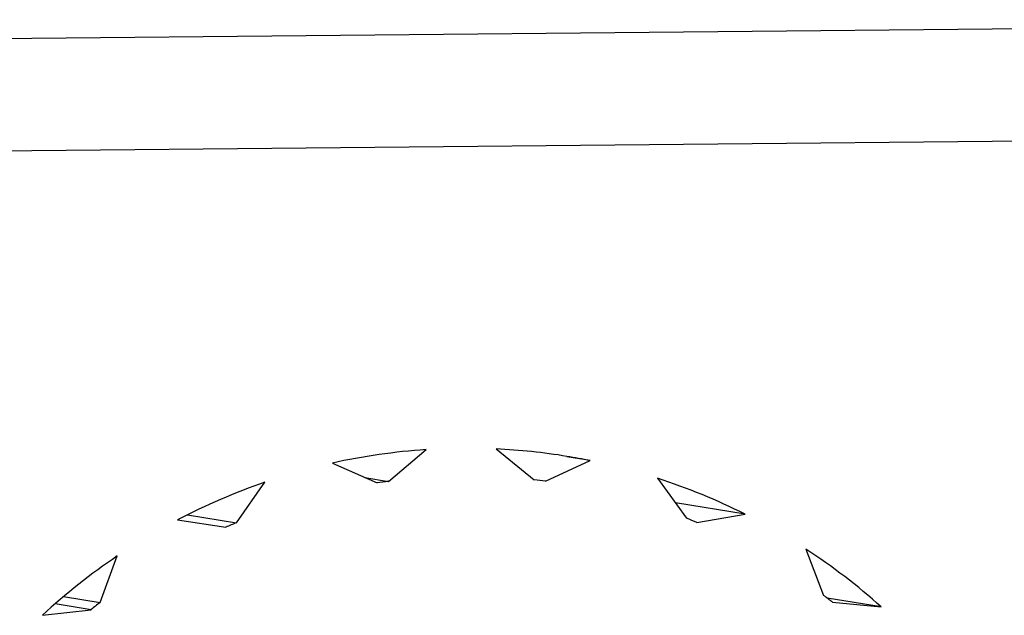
# Model space of a CAD drawing. Header units: millimetres. Extents: x 0 to 1750, y -1720 to 477.
# Tile 112 of 256: x 324.43 to 327.08, y -813.96 to -812.35. Entities that reach past the tile are written whole.
import ezdxf

# ---------------------------------------------------------------- set-up
doc = ezdxf.new("R2010")
doc.units = ezdxf.units.MM
doc.header["$LTSCALE"] = 92.51
for name, color, linetype in [('101300786_14DXF_CONTINUOUS_LINE', 7, 'CONTINUOUS'), ('101300786_DXF_CONTINUOUS_LINE', 7, 'CONTINUOUS'), ('DE-11-072043DXF_CONTINUOUS_LINE', 7, 'CONTINUOUS')]:
    doc.layers.add(name, color=color, linetype=linetype)

msp = doc.modelspace()

# ---------------------------------------------------------------- linework, layer by layer
at = {"layer": '101300786_14DXF_CONTINUOUS_LINE'}
for p, q in [((321.4343, -812.7355), (329.305, -812.6574)), ((325.4228, -813.5977), (325.525, -813.5122)), ((325.7134, -813.5103), (325.8163, -813.5938)), ((325.2718, -813.5486), (325.3926, -813.602)), ((325.8466, -813.5975), (325.9669, -813.5417)), ((325.3594, -813.5873), (325.4228, -813.5977)), ((325.0129, -813.7093), (325.09, -813.5999)), ((326.1491, -813.5894), (326.2271, -813.6972)), ((326.3856, -813.6864), (326.1971, -813.6557)), ((324.8813, -813.6878), (325.0129, -813.7093)), ((326.2554, -813.7088), (326.3856, -813.6864)), ((324.8543, -813.7016), (324.9848, -813.7214)), ((324.6449, -813.9247), (324.6915, -813.799)), ((326.5493, -813.7805), (326.597, -813.9053)), ((324.6208, -813.9438), (324.5242, -813.928)), ((324.5467, -813.9087), (324.6449, -813.9247)), ((326.7527, -813.9365), (326.6069, -813.9128)), ((326.6213, -813.9239), (326.7527, -813.9365)), ((324.4895, -813.959), (324.6208, -813.9438))]:
    msp.add_line(p, q, dxfattribs=at)
for centre, radius, start, end in [((325.6365, -815.1867), 1.6783, 93.8105, 102.551), ((325.6357, -815.1785), 1.67, 80.7339, 87.3318), ((325.6358, -815.1771), 1.6685, 78.5557, 80.7308), ((325.6418, -815.2026), 1.695, 109.0004, 117.6834), ((325.6358, -815.1863), 1.6029, 97.6354, 98.7261), ((325.6354, -815.1794), 1.5959, 82.3983, 83.4922), ((325.6336, -815.1832), 1.675, 63.3238, 72.0755), ((325.6403, -815.2017), 1.6189, 112.8002, 113.8837), ((325.6342, -815.1831), 1.5998, 67.1536, 68.2457), ((325.6535, -815.2208), 1.7167, 124.081, 132.6907), ((325.6258, -815.1951), 1.6894, 48.1601, 56.8623), ((325.6272, -815.1949), 1.6135, 51.9683, 53.0542), ((325.651, -815.2195), 1.6398, 127.8487, 128.923)]:
    msp.add_arc(centre, radius, start, end, dxfattribs=at)
at = {"layer": '101300786_DXF_CONTINUOUS_LINE'}
for p, q in [((321.4343, -812.7355), (329.305, -812.6574)), ((325.4228, -813.5977), (325.525, -813.5122)), ((325.7134, -813.5103), (325.8163, -813.5938)), ((325.9669, -813.5417), (325.9044, -813.5315)), ((325.2718, -813.5486), (325.3926, -813.602)), ((325.8466, -813.5975), (325.9669, -813.5417)), ((325.3594, -813.5873), (325.4228, -813.5977)), ((325.0129, -813.7093), (325.09, -813.5999)), ((326.1491, -813.5894), (326.2271, -813.6972)), ((326.3856, -813.6864), (326.1971, -813.6557)), ((324.8813, -813.6878), (325.0129, -813.7093)), ((326.2554, -813.7088), (326.3856, -813.6864)), ((324.8543, -813.7016), (324.9848, -813.7214)), ((324.6449, -813.9247), (324.6915, -813.799)), ((326.5493, -813.7805), (326.597, -813.9053)), ((324.6208, -813.9438), (324.5242, -813.928)), ((324.5467, -813.9087), (324.6449, -813.9247)), ((326.7527, -813.9365), (326.6069, -813.9128)), ((326.6213, -813.9239), (326.7527, -813.9365)), ((324.4895, -813.959), (324.6208, -813.9438))]:
    msp.add_line(p, q, dxfattribs=at)
for centre, radius, start, end in [((325.6365, -815.1867), 1.6783, 93.8105, 102.551), ((325.6357, -815.1785), 1.67, 80.7339, 87.3318), ((325.6358, -815.177), 1.6685, 78.5557, 80.7308), ((325.6418, -815.2026), 1.695, 109.0004, 117.6834), ((325.6358, -815.1863), 1.6029, 97.6354, 98.7261), ((325.6354, -815.1794), 1.5959, 82.3983, 83.4922), ((325.6336, -815.1832), 1.675, 63.3238, 72.0755), ((325.6403, -815.2017), 1.6189, 112.8002, 113.8837), ((325.6342, -815.1831), 1.5998, 67.1536, 68.2457), ((325.6535, -815.2208), 1.7167, 124.081, 132.6907), ((325.6258, -815.1951), 1.6894, 48.1601, 56.8623), ((325.6272, -815.1949), 1.6135, 51.9683, 53.0542), ((325.651, -815.2195), 1.6398, 127.8487, 128.923)]:
    msp.add_arc(centre, radius, start, end, dxfattribs=at)
at = {"layer": 'DE-11-072043DXF_CONTINUOUS_LINE'}
msp.add_line((329.5855, -812.3524), (321.1245, -812.4364), dxfattribs=at)

doc.saveas('drawing.dxf')
